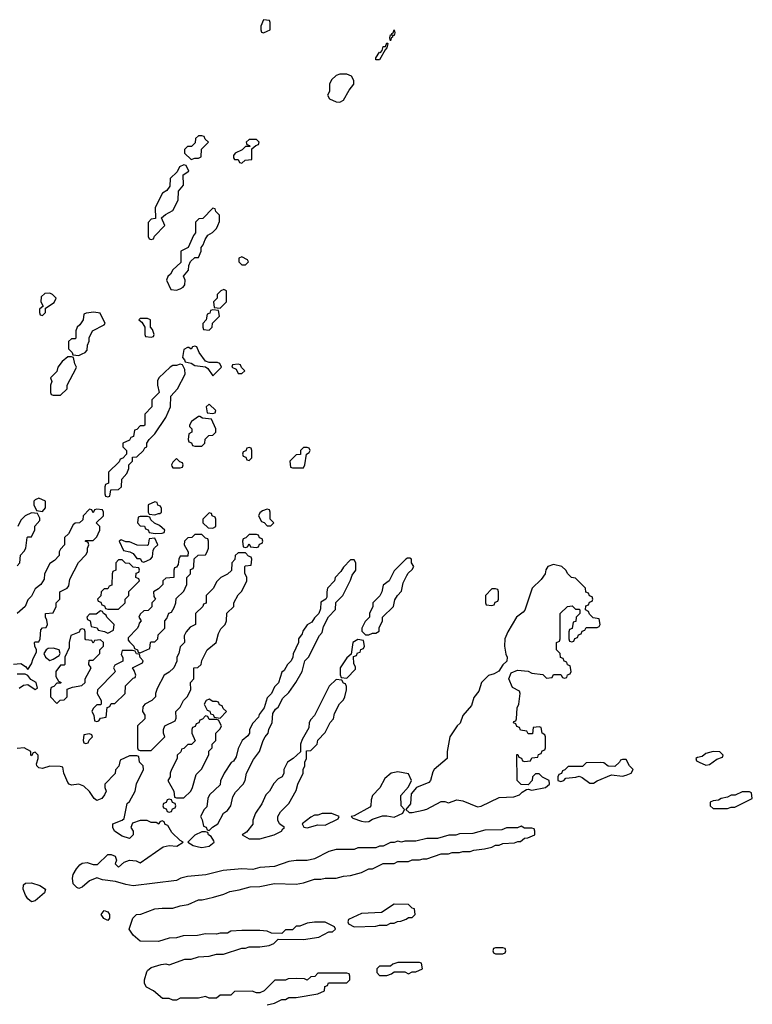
# Model space of a CAD drawing. Header units: inches. Extents: x 2769577 to 2880010, y 685631 to 825129.
# Tile 48 of 155: x 2783825 to 2787866, y 742115 to 747546. Entities that reach past the tile are written whole.
import ezdxf

# ---------------------------------------------------------------- set-up
doc = ezdxf.new("R2010")
doc.units = ezdxf.units.IN
doc.header["$MEASUREMENT"] = 0
doc.layers.add('C7784', color=7, linetype='Continuous')

msp = doc.modelspace()

# ---------------------------------------------------------------- linework, layer by layer
at = {"layer": 'C7784', "color": 4}
for points, elevation in [([(2785170, 747546), (2785154, 747510), (2785154, 747490), (2785158, 747478), (2785170, 747474), (2785190, 747482), (2785206, 747490), (2785206, 747530), (2785202, 747542)], 8), ([(2785870, 747429), (2785866, 747446), (2785870, 747462), (2785878, 747462), (2785878, 747470), (2785885.6, 747474.4), (2785890.7, 747490.7), (2785893.4, 747473.4), (2785890, 747458), (2785882, 747458), (2785882, 747450), (2785874.4, 747445.6)], 4), ([(2785810, 747323.7), (2785790, 747324), (2785790, 747336), (2785810, 747366), (2785814.6, 747365.4), (2785823.2, 747376.8), (2785830, 747397.3), (2785842, 747398), (2785850, 747418), (2785855.3, 747415.3), (2785850.4, 747390), (2785840.5, 747379.5)], 4), ([(2785630, 747246), (2785590, 747246), (2785570, 747238), (2785545.4, 747214.6), (2785534, 747190), (2785534, 747150), (2785522, 747130), (2785534, 747110), (2785570, 747092), (2785590, 747091.3), (2785610, 747102.8), (2785642.7, 747157.3), (2785668, 747190), (2785668, 747210), (2785655.3, 747235.3)], 8), ([(2784830, 746906), (2784810, 746906), (2784794, 746890), (2784792.7, 746867.3), (2784772.7, 746847.3), (2784750, 746846), (2784734, 746830), (2784734, 746810), (2784770, 746774), (2784790, 746782), (2784810, 746782), (2784826, 746790), (2784827.3, 746832.7), (2784866, 746870), (2784847.3, 746887.3), (2784842, 746902)], 8), ([(2785130, 746886), (2785090, 746886), (2785074, 746870), (2785078, 746858), (2785092.7, 746852.7), (2785094, 746846), (2785070, 746846), (2785052, 746828), (2785014, 746810), (2785003.6, 746796.4), (2785003.6, 746783.6), (2785010, 746774), (2785030, 746774), (2785038, 746758), (2785050, 746754), (2785068.4, 746771.6), (2785106, 746774), (2785106, 746834), (2785127.3, 746852.7), (2785142, 746858), (2785146, 746870)], 8), ([(2784730, 746746), (2784705.4, 746734.6), (2784692.7, 746707.3), (2784654, 746670), (2784652.7, 746627.3), (2784636.9, 746603.1), (2784611.6, 746588.4), (2784572, 746510), (2784574, 746450), (2784550, 746446), (2784532.7, 746427.3), (2784534, 746350), (2784538, 746338), (2784550, 746334), (2784562, 746338), (2784567.3, 746352.7), (2784626, 746410), (2784607.3, 746452.7), (2784628.4, 746471.6), (2784670, 746494), (2784698, 746550), (2784700.4, 746599.6), (2784727.3, 746632.7), (2784726, 746690), (2784758, 746710), (2784742, 746742)], 8), ([(2784890, 746506), (2784834, 746450), (2784812.7, 746447.3), (2784794, 746430), (2784794, 746370), (2784783.6, 746356.4), (2784754, 746290), (2784714, 746270), (2784712.7, 746207.3), (2784670, 746166), (2784656.9, 746143.1), (2784642, 746130), (2784634, 746110), (2784658, 746058), (2784690, 746054), (2784710, 746062), (2784726, 746070), (2784736.4, 746083.6), (2784738, 746110), (2784728, 746132), (2784756.4, 746163.6), (2784758, 746190), (2784767.3, 746212.7), (2784790, 746234), (2784810, 746234), (2784826, 746270), (2784826, 746290), (2784836.4, 746303.6), (2784847.3, 746332.7), (2784863.1, 746356.9), (2784888.4, 746371.6), (2784910, 746394), (2784918, 746410), (2784927.3, 746432.7), (2784927.3, 746467.3), (2784907.3, 746487.3), (2784902, 746502)], 8), ([(2785050, 746238), (2785034, 746230), (2785034, 746210), (2785050, 746194), (2785070, 746194), (2785086, 746210), (2785082, 746222)], 8), ([(2783990, 746038), (2783963.6, 746036.4), (2783943.6, 746016.4), (2783942, 745990), (2783954, 745966), (2783934, 745950), (2783934, 745930), (2783938, 745918), (2783950, 745914), (2783966, 745930), (2783966, 745954), (2784014.6, 745985.4), (2784026, 746010), (2784006, 746030)], 8), ([(2784950, 746058), (2784934, 746050), (2784914, 746030), (2784914, 746010), (2784894, 745990), (2784898, 745958), (2784930, 745954), (2784966, 745990), (2784966, 746050)], 8), ([(2784233.6, 745933.6), (2784192, 745928), (2784178, 745922), (2784174, 745890), (2784156.9, 745863.1), (2784142, 745850), (2784134, 745830), (2784134, 745790), (2784130, 745786), (2784110, 745786), (2784094, 745770), (2784094, 745730), (2784114, 745710), (2784118, 745698), (2784150, 745694), (2784170, 745702), (2784186, 745710), (2784196.4, 745723.6), (2784198, 745750), (2784207.3, 745772.7), (2784208.4, 745791.6), (2784226, 745830), (2784290, 745862), (2784295.3, 745870), (2784268, 745928)], 8), ([(2784890, 745946), (2784878, 745942), (2784872.7, 745927.3), (2784858, 745922), (2784854, 745890), (2784834, 745870), (2784834, 745850), (2784838, 745838), (2784870, 745834), (2784886, 745850), (2784887.3, 745872.7), (2784926, 745910), (2784922, 745942)], 8), ([(2784530, 745898), (2784490, 745898), (2784482, 745890), (2784498, 745878), (2784514, 745850), (2784514, 745810), (2784518, 745798), (2784550, 745794), (2784562, 745798), (2784566, 745810), (2784556.4, 745836.4), (2784546, 745850), (2784546, 745890)], 8), ([(2784790, 745746), (2784778, 745742), (2784770, 745728), (2784758, 745738), (2784750, 745738), (2784730, 745726), (2784722, 745682), (2784734, 745670), (2784738, 745658), (2784770, 745652), (2784790, 745638), (2784850, 745632), (2784862.4, 745622.4), (2784890, 745582), (2784938, 745630), (2784928, 745650), (2784914.8, 745654.8), (2784870, 745655.1), (2784850, 745662), (2784815.3, 745710), (2784802, 745742)], 8), ([(2784110, 745686), (2784090, 745686), (2784059.6, 745660.4), (2784034, 745630), (2784030, 745606), (2783994, 745570), (2784002, 745550), (2783994, 745530), (2783994, 745490), (2783998, 745478), (2784010, 745474), (2784050, 745474), (2784086, 745510), (2784086, 745530), (2784136.4, 745623.6), (2784138, 745630), (2784128.4, 745648.4), (2784122, 745682)], 8), ([(2784710, 745646), (2784690, 745638), (2784670, 745638), (2784654, 745630), (2784592, 745570), (2784585.4, 745554.6), (2784584.7, 745530), (2784594, 745490), (2784554, 745450), (2784554, 745410), (2784514, 745370), (2784514, 745310), (2784510, 745306), (2784490, 745306), (2784470, 745286), (2784458, 745282), (2784452.7, 745247.3), (2784438, 745242), (2784430, 745226), (2784394, 745210), (2784394, 745190), (2784414, 745170), (2784414, 745150), (2784392.7, 745127.3), (2784378, 745122), (2784372.7, 745107.3), (2784314, 745050), (2784314, 744990), (2784298, 744982), (2784294, 744970), (2784294, 744930), (2784298, 744918), (2784310, 744914), (2784322, 744918), (2784327.3, 744952.7), (2784370, 744954), (2784386, 744970), (2784388.4, 745011.6), (2784416.4, 745043.6), (2784426, 745070), (2784426, 745090), (2784446, 745110), (2784447.3, 745132.7), (2784470, 745134), (2784508, 745170), (2784515.3, 745184.7), (2784526, 745190), (2784526, 745210), (2784538, 745230), (2784570, 745262), (2784630, 745352), (2784657.2, 745410), (2784658, 745470), (2784695.3, 745510), (2784738, 745590), (2784736.4, 745616.4), (2784722, 745642)], 8), ([(2785030, 745646), (2784998, 745642), (2784994, 745630), (2785018, 745618), (2785030, 745594), (2785050, 745594), (2785066, 745610), (2785047.3, 745627.3), (2785042, 745642)], 8), ([(2784870, 745426), (2784854, 745410), (2784858, 745378), (2784890, 745374), (2784902, 745378), (2784906, 745390)], 8), ([(2784818, 745358), (2784810, 745358), (2784772, 745330), (2784762, 745310), (2784762, 745302), (2784774, 745290), (2784774, 745270), (2784758, 745262), (2784754, 745230), (2784758, 745218), (2784772.7, 745212.7), (2784778, 745198), (2784790, 745194), (2784830, 745194), (2784846, 745210), (2784847.3, 745232.7), (2784868.4, 745251.6), (2784890, 745254), (2784906, 745270), (2784906, 745290), (2784882, 745342), (2784832.7, 745347.3)], 8), ([(2785090, 745186), (2785078, 745182), (2785072.7, 745167.3), (2785058, 745162), (2785054, 745150), (2785058, 745138), (2785072.7, 745132.7), (2785078, 745118), (2785090, 745114), (2785106, 745130), (2785106, 745170), (2785102, 745182)], 8), ([(2785410, 745186), (2785390, 745186), (2785374, 745170), (2785372.7, 745147.3), (2785350, 745146), (2785314, 745110), (2785318, 745078), (2785330, 745074), (2785390, 745074), (2785398, 745090), (2785406, 745150), (2785422, 745158), (2785426, 745170), (2785422, 745182)], 8), ([(2784690, 745126), (2784670, 745106), (2784662, 745090), (2784663.6, 745083.6), (2784670, 745074), (2784710, 745074), (2784722, 745078), (2784726, 745090), (2784722, 745102), (2784707.3, 745107.3)], 8), ([(2783930, 744906), (2783910, 744898), (2783902, 744890), (2783902, 744870), (2783918, 744838), (2783950, 744834), (2783967.3, 744852.7), (2783966, 744890)], 8), ([(2784570, 744886), (2784534, 744870), (2784534, 744830), (2784538, 744818), (2784570, 744814), (2784590, 744822), (2784598, 744822), (2784606, 744830), (2784606, 744850), (2784602, 744862), (2784587.3, 744867.3), (2784582, 744882)], 8), ([(2785190, 744846), (2785163.6, 744836.4), (2785150, 744826), (2785142, 744810), (2785158, 744778), (2785172.7, 744772.7), (2785190, 744754), (2785210, 744754), (2785226, 744770), (2785206, 744790), (2785206, 744830), (2785202, 744842)], 8), ([(2784530, 744806), (2784490, 744806), (2784478, 744802), (2784474, 744770), (2784490, 744754), (2784512.7, 744752.7), (2784518, 744738), (2784532.7, 744732.7), (2784538, 744718), (2784572.7, 744712.7), (2784610, 744714), (2784622, 744718), (2784626, 744730), (2784596.4, 744756.4), (2784568, 744768), (2784547.3, 744787.3), (2784542, 744802)], 8), ([(2784870, 744826), (2784834, 744790), (2784834, 744770), (2784863.6, 744743.6), (2784890, 744742), (2784906, 744750), (2784906, 744790), (2784902, 744802), (2784886, 744810), (2784882, 744822)], 8), ([(2784570, 744686), (2784538, 744682), (2784534, 744650), (2784530, 744646), (2784472.7, 744647.3), (2784430, 744666), (2784410, 744666), (2784383.6, 744676.4), (2784374, 744670), (2784398, 744618), (2784431.6, 744611.6), (2784450, 744602), (2784470, 744574), (2784490, 744574), (2784498, 744558), (2784510, 744554), (2784530, 744562), (2784546, 744570), (2784556.4, 744583.6), (2784560.4, 744619.6), (2784567.3, 744632.7), (2784586, 744650)], 8), ([(2784830, 744706), (2784790, 744706), (2784774, 744690), (2784752.7, 744687.3), (2784734, 744670), (2784732, 744650), (2784754, 744610), (2784752.7, 744587.3), (2784710, 744586), (2784702, 744570), (2784699.6, 744540.4), (2784690, 744526), (2784678, 744522), (2784674, 744510), (2784674, 744470), (2784630, 744466), (2784614, 744450), (2784614, 744430), (2784590, 744406), (2784562, 744390), (2784563.6, 744363.6), (2784574, 744350), (2784554, 744330), (2784552.7, 744307.3), (2784532.7, 744287.3), (2784510, 744286), (2784490, 744266), (2784482, 744250), (2784494, 744230), (2784483.6, 744216.4), (2784479.6, 744200.4), (2784472.7, 744187.3), (2784423.6, 744136.4), (2784423.6, 744123.6), (2784430, 744114), (2784454, 744090), (2784458, 744078), (2784474, 744070), (2784478, 744058), (2784490, 744054), (2784510, 744062), (2784542, 744078), (2784546, 744110), (2784550, 744114), (2784570, 744114), (2784586, 744130), (2784588, 744152), (2784626, 744190), (2784626, 744230), (2784636.4, 744243.6), (2784647.3, 744272.7), (2784662, 744278), (2784676.4, 744303.6), (2784686, 744330), (2784687.3, 744352.7), (2784730, 744394), (2784738, 744410), (2784746, 744430), (2784746, 744470), (2784766, 744490), (2784767.3, 744512.7), (2784782, 744518), (2784786, 744530), (2784787.3, 744572.7), (2784808.4, 744591.6), (2784850, 744594), (2784858, 744610), (2784866, 744630), (2784866, 744670), (2784862, 744682), (2784850, 744686)], 8), ([(2785130, 744706), (2785090, 744706), (2785072.7, 744687.3), (2785058, 744682), (2785054, 744670), (2785058, 744638), (2785070, 744634), (2785082, 744638), (2785090, 744654), (2785098, 744638), (2785130, 744634), (2785142, 744638), (2785147.3, 744652.7), (2785162, 744658), (2785166, 744670), (2785162, 744682), (2785147.3, 744687.3), (2785142, 744702)], 8), ([(2784390, 744566), (2784370, 744566), (2784354, 744550), (2784354, 744510), (2784338, 744502), (2784334, 744490), (2784332.7, 744427.3), (2784318, 744422), (2784310, 744406), (2784290, 744406), (2784274, 744390), (2784272.7, 744367.3), (2784254, 744350), (2784258, 744338), (2784272.7, 744332.7), (2784278, 744318), (2784292.7, 744312.7), (2784298, 744298), (2784310, 744294), (2784370, 744294), (2784406, 744330), (2784406, 744350), (2784426, 744370), (2784427.3, 744392.7), (2784486, 744450), (2784482, 744462), (2784466, 744470), (2784467.3, 744492.7), (2784482, 744498), (2784486, 744510), (2784482, 744522), (2784450, 744526), (2784430, 744546), (2784407.3, 744547.3)], 8), ([(2785070, 744606), (2785030, 744606), (2785014, 744590), (2785011.6, 744568.4), (2784994, 744550), (2784992.7, 744507.3), (2784971.6, 744488.4), (2784934, 744470), (2784910, 744446), (2784894, 744410), (2784854, 744370), (2784852.7, 744327.3), (2784838, 744322), (2784834, 744310), (2784794, 744270), (2784794, 744210), (2784765.4, 744194.6), (2784742, 744170), (2784732.7, 744147.3), (2784734, 744110), (2784710, 744086), (2784702, 744050), (2784692, 744030), (2784691.6, 744008.4), (2784674, 743970), (2784650, 743946), (2784622, 743930), (2784583.6, 743856.4), (2784574, 743830), (2784574, 743810), (2784554, 743790), (2784514, 743770), (2784503.6, 743756.4), (2784502, 743730), (2784514, 743710), (2784514, 743690), (2784474, 743650), (2784474, 743530), (2784478, 743518), (2784490, 743514), (2784550, 743514), (2784626, 743590), (2784618, 743610), (2784618, 743630), (2784626, 743650), (2784682, 743678), (2784687.3, 743692.7), (2784686, 743730), (2784710, 743754), (2784728.7, 743791.3), (2784748, 743810), (2784768, 743850), (2784766, 743890), (2784786, 743910), (2784786, 743970), (2784807.3, 743972.7), (2784826, 743990), (2784828.4, 744011.6), (2784858, 744070), (2784908, 744110), (2784920.4, 744159.6), (2784934.6, 744185.4), (2784958, 744210), (2784966, 744230), (2784967.3, 744272.7), (2785006, 744310), (2785006, 744330), (2785030, 744374), (2785050, 744394), (2785078, 744450), (2785078, 744470), (2785067.3, 744492.7), (2785066, 744530), (2785070, 744534), (2785102, 744538), (2785106, 744570), (2785102, 744582), (2785087.3, 744587.3)], 8), ([(2785670, 744566), (2785650, 744566), (2785610, 744526), (2785596.9, 744503.1), (2785564.7, 744470), (2785562, 744450), (2785522, 744410), (2785518, 744390), (2785519.6, 744360.4), (2785514, 744350), (2785486.4, 744333.6), (2785483.6, 744296.4), (2785474, 744270), (2785450, 744246), (2785436.9, 744223.1), (2785410, 744208), (2785386.4, 744173.6), (2785382, 744158), (2785362, 744130), (2785362, 744110), (2785332.7, 744047.3), (2785332, 744030), (2785322, 744010), (2785302, 743990), (2785283.6, 743956.4), (2785270, 743946), (2785251.6, 743888.4), (2785230, 743866), (2785214, 743830), (2785190, 743806), (2785174, 743750), (2785146.4, 743713.6), (2785142, 743698), (2785110, 743666), (2785092, 743630), (2785092, 743610), (2785083.6, 743596.4), (2785052, 743570), (2785030, 743526), (2785019.6, 743480.4), (2785003.6, 743456.4), (2784991.6, 743448.4), (2784952, 743390), (2784932.7, 743347.3), (2784930, 743326), (2784871.3, 743270), (2784862, 743250), (2784856, 743204), (2784842, 743190), (2784822, 743150), (2784831.6, 743131.6), (2784838, 743098), (2784852.7, 743092.7), (2784858, 743078), (2784870, 743074), (2784888, 743092), (2784918, 743110), (2784948, 743170), (2784970, 743184.7), (2784988.7, 743210), (2785001.2, 743258.8), (2785014.6, 743285.4), (2785058, 743330), (2785068, 743350), (2785075.3, 743390), (2785114.6, 743465.4), (2785148, 743510), (2785168, 743570), (2785178, 743590), (2785195.3, 743610), (2785198, 743630), (2785218, 743670), (2785220.4, 743719.6), (2785236.4, 743743.6), (2785250, 743754), (2785276.4, 743803.6), (2785310, 743834), (2785348, 743890), (2785382, 743950), (2785398, 744010), (2785418, 744030), (2785478, 744150), (2785493.6, 744166.4), (2785500.4, 744199.6), (2785527.3, 744252.7), (2785567.3, 744292.7), (2785568, 744332), (2785608, 744370), (2785650, 744454), (2785658, 744482), (2785678, 744510), (2785678, 744550)], 8), ([(2785976.4, 744576.4), (2785963.6, 744576.4), (2785954, 744570), (2785890, 744506), (2785862, 744450), (2785830, 744426), (2785822, 744390), (2785811.3, 744368.7), (2785772, 744330), (2785772, 744310), (2785754, 744270), (2785754, 744250), (2785730, 744226), (2785712, 744190), (2785712.7, 744172.7), (2785732.7, 744152.7), (2785750, 744152), (2785770, 744162), (2785790, 744162), (2785807.3, 744172.7), (2785808.4, 744191.6), (2785826, 744230), (2785826, 744250), (2785886, 744310), (2785894.6, 744345.4), (2785908, 744370), (2785930, 744394), (2785940.4, 744439.6), (2785960.4, 744479.6), (2785967.3, 744492.7), (2785990, 744514), (2785998, 744530), (2785986, 744550), (2785986, 744570)], 8), ([(2786770, 744541.2), (2786738, 744530), (2786727.7, 744512.3), (2786722.8, 744490), (2786701.4, 744458.6), (2786651.3, 744410), (2786611, 744289), (2786602.8, 744277.2), (2786564.7, 744250), (2786518, 744170), (2786501, 744130), (2786498.8, 744090), (2786505.4, 744045.4), (2786514, 744030), (2786512.7, 744007.3), (2786490, 743988), (2786466.8, 743953.2), (2786442, 743938), (2786410, 743928), (2786372, 743890), (2786358, 743842), (2786330, 743808), (2786316.3, 743763.7), (2786270, 743708), (2786254, 743666), (2786238, 743650), (2786198, 743590), (2786182, 743510), (2786182, 743470), (2786111.3, 743410), (2786102.8, 743397.2), (2786091.1, 743348.9), (2786081, 743339), (2786014, 743310), (2785983.6, 743276.4), (2785979.6, 743220.4), (2785954, 743190), (2785972.7, 743172.7), (2785990, 743172), (2786050, 743186), (2786070, 743191.3), (2786150, 743234), (2786170, 743234), (2786190, 743226.8), (2786236.5, 743243.5), (2786270, 743237.3), (2786350, 743204.9), (2786370, 743207.7), (2786470, 743256.3), (2786550, 743259.1), (2786582, 743270), (2786595.5, 743284.5), (2786620.4, 743299.6), (2786630, 743302), (2786650, 743296), (2786726, 743310), (2786748, 743330), (2786746, 743350), (2786708.4, 743368.4), (2786690, 743386), (2786670, 743386), (2786654, 743370), (2786652, 743350), (2786630, 743326), (2786590, 743328), (2786568, 743350), (2786567.3, 743492.7), (2786572.7, 743492.7), (2786578, 743478), (2786592.7, 743472.7), (2786598, 743458), (2786610, 743454), (2786642, 743458), (2786650, 743474), (2786682, 743478), (2786687.3, 743492.7), (2786702, 743498), (2786707.3, 743512.7), (2786722, 743518), (2786726, 743530), (2786726, 743590), (2786722, 743602), (2786706, 743610), (2786702, 743642), (2786690, 743646), (2786658, 743642), (2786652.7, 743607.3), (2786630, 743606), (2786622, 743622), (2786587.3, 743627.3), (2786582, 743642), (2786567.3, 743647.3), (2786562, 743662), (2786548, 743668), (2786550, 743674), (2786562, 743678), (2786566, 743690), (2786568, 743750), (2786578, 743770), (2786586, 743830), (2786582, 743842), (2786543.1, 743863.1), (2786522, 743910), (2786536.4, 743943.6), (2786570, 743958), (2786630, 743952), (2786650, 743942), (2786710, 743934), (2786730, 743914), (2786762, 743918), (2786770, 743934), (2786810, 743934), (2786818, 743918), (2786830, 743914), (2786842, 743918), (2786847.3, 743932.7), (2786862, 743938), (2786866, 743950), (2786862, 743982), (2786847.3, 743987.3), (2786842, 744002), (2786827.3, 744007.3), (2786822, 744022), (2786807.3, 744027.3), (2786806, 744050), (2786786, 744070), (2786786, 744110), (2786802, 744118), (2786806, 744130), (2786806, 744270), (2786846, 744310), (2786872, 744312), (2786890, 744294), (2786910, 744294), (2786914, 744290), (2786914, 744270), (2786894, 744250), (2786892.7, 744227.3), (2786878, 744222), (2786872.7, 744187.3), (2786858, 744182), (2786854, 744170), (2786854, 744130), (2786858, 744118), (2786870, 744114), (2786882, 744118), (2786887.3, 744132.7), (2786902, 744138), (2786907.3, 744152.7), (2786922, 744158), (2786927.3, 744172.7), (2786942, 744178), (2786950, 744194), (2787010, 744194), (2787022, 744198), (2787026, 744210), (2787022, 744242), (2786987.3, 744247.3), (2786967.3, 744267.3), (2786962, 744282), (2786946, 744290), (2786947.3, 744312.7), (2786962, 744318), (2786967.3, 744332.7), (2786982, 744338), (2786986, 744350), (2786982, 744362), (2786967.3, 744367.3), (2786962, 744382), (2786947.3, 744387.3), (2786946, 744410), (2786890, 744466), (2786868.9, 744468.9), (2786848.9, 744488.9), (2786838, 744510), (2786815.3, 744530)], 8), ([(2786450, 744406), (2786430, 744406), (2786394, 744370), (2786394, 744330), (2786398, 744318), (2786430, 744314), (2786442, 744318), (2786447.3, 744332.7), (2786462, 744338), (2786466, 744350), (2786466, 744390), (2786462, 744402)], 8), ([(2784270, 744286), (2784247.3, 744267.3), (2784210, 744266), (2784194, 744250), (2784198, 744238), (2784214, 744230), (2784218, 744198), (2784251.6, 744191.6), (2784258, 744178), (2784291.6, 744171.6), (2784310, 744162), (2784342, 744178), (2784346, 744210), (2784306, 744250), (2784302, 744262), (2784286, 744270), (2784282, 744282)], 8), ([(2784170, 744186), (2784158, 744182), (2784152.7, 744167.3), (2784106.8, 744150), (2784098, 744110), (2784098, 744082), (2784074, 744030), (2784074, 743990), (2784070, 743986), (2784050, 743986), (2784024.7, 743950), (2784023.6, 743923.6), (2784038, 743898), (2784054, 743890), (2784050, 743886), (2784030, 743886), (2784012.7, 743867.3), (2783998, 743862), (2783994, 743850), (2783994, 743810), (2784030, 743774), (2784047.3, 743792.7), (2784070, 743794), (2784086, 743810), (2784087.3, 743852.7), (2784116.4, 743863.6), (2784167.3, 743872.7), (2784186, 743890), (2784186, 743910), (2784218, 743970), (2784206, 743990), (2784207.3, 744012.7), (2784230, 744014), (2784266, 744050), (2784266, 744070), (2784286, 744090), (2784286, 744110), (2784270, 744126), (2784238, 744122), (2784230, 744106), (2784222, 744122), (2784190, 744126), (2784186, 744130), (2784186, 744170), (2784182, 744182)], 8), ([(2785690, 744128), (2785662, 744110), (2785654, 744046), (2785630, 744026), (2785592, 743970), (2785592.7, 743932.7), (2785598, 743918), (2785630, 743914), (2785676.4, 743963.6), (2785676.4, 743976.4), (2785667.3, 743992.7), (2785666, 744034), (2785682, 744038), (2785687.3, 744052.7), (2785702, 744058), (2785707.3, 744072.7), (2785722, 744078), (2785726, 744090), (2785722, 744122)], 8), ([(2784010, 744079.6), (2783982, 744078), (2783971, 744070), (2783958, 744050), (2783966.8, 744030), (2783990, 744010.8), (2784010, 744018.8), (2784042, 744038), (2784048.7, 744050), (2784042, 744070)], 8), ([(2784447.3, 744067.3), (2784390, 744066), (2784384.7, 744044.7), (2784392.7, 744027.3), (2784392.7, 744007.3), (2784350, 743986), (2784342, 743970), (2784351.6, 743951.6), (2784350, 743946), (2784254, 743850), (2784252, 743830), (2784274, 743790), (2784274, 743770), (2784270, 743766), (2784250, 743766), (2784230, 743746), (2784222, 743730), (2784234, 743710), (2784238, 743678), (2784250, 743674), (2784262, 743678), (2784270, 743694), (2784302, 743698), (2784307.3, 743752.7), (2784322, 743758), (2784330, 743774), (2784350, 743774), (2784406, 743830), (2784408.4, 743871.6), (2784450, 743914), (2784462, 743918), (2784466, 743930), (2784456.4, 743956.4), (2784446, 743970), (2784502, 743998), (2784506, 744010), (2784488.4, 744028.4), (2784486, 744046), (2784468.4, 744048.4), (2784462, 744062)], 8), ([(2785570, 743906), (2785532, 743870), (2785451.6, 743708.4), (2785430, 743686), (2785422, 743670), (2785419.6, 743640.4), (2785383.6, 743576.4), (2785374, 743550), (2785372.7, 743507.3), (2785334, 743470), (2785302, 743450), (2785282, 743410), (2785282, 743390), (2785272, 743370), (2785250, 743358), (2785226.4, 743333.6), (2785202, 743290), (2785182, 743270), (2785159.8, 743220.2), (2785124.7, 743170), (2785111.3, 743130), (2785110.9, 743109.1), (2785074.8, 743065.2), (2785052, 743050), (2785090, 743028), (2785150, 743028.4), (2785228.7, 743050), (2785268.7, 743070), (2785276.4, 743083.6), (2785286, 743090), (2785258, 743110), (2785248, 743130), (2785248, 743150), (2785263.1, 743176.9), (2785310, 743222), (2785350, 743294), (2785358, 743330), (2785388, 743390), (2785388, 743410), (2785398, 743430), (2785398, 743450), (2785406, 743470), (2785407.3, 743512.7), (2785430, 743514), (2785466, 743550), (2785468.4, 743571.6), (2785510, 743614), (2785538, 743670), (2785555.3, 743690), (2785560.4, 743719.6), (2785588.4, 743771.6), (2785610, 743794), (2785618, 743810), (2785628, 743850), (2785627.3, 743867.3), (2785622, 743882), (2785610, 743886), (2785602, 743902)], 8), ([(2784870, 743798), (2784854, 743790), (2784842, 743770), (2784858, 743738), (2784872.7, 743732.7), (2784878, 743718), (2784892.7, 743712.7), (2784898, 743698), (2784930, 743694), (2784966, 743730), (2784947.3, 743747.3), (2784942, 743762), (2784927.3, 743767.3), (2784922, 743782), (2784910, 743786), (2784890, 743786)], 8), ([(2784850, 743706), (2784832.7, 743687.3), (2784818, 743682), (2784812.7, 743667.3), (2784798, 743662), (2784792.7, 743647.3), (2784778, 743642), (2784774, 743630), (2784774, 743610), (2784792.7, 743567.3), (2784771.6, 743548.4), (2784752.7, 743547.3), (2784730, 743526), (2784718, 743522), (2784712.7, 743507.3), (2784694, 743490), (2784694, 743470), (2784662, 743410), (2784654, 743390), (2784654, 743370), (2784642, 743350), (2784674, 743290), (2784678, 743258), (2784690, 743254), (2784730, 743254), (2784768, 743290), (2784778, 743310), (2784798, 743382), (2784830, 743414), (2784867.3, 743492.7), (2784868, 743512), (2784886, 743530), (2784886, 743550), (2784906, 743570), (2784906, 743610), (2784930, 743634), (2784938, 743650), (2784922, 743682), (2784910, 743686), (2784870, 743686), (2784862, 743702)], 8), ([(2784210, 743606), (2784178, 743602), (2784174, 743570), (2784178, 743558), (2784190, 743554), (2784202, 743558), (2784207.3, 743572.7), (2784226, 743590), (2784222, 743602)], 8), ([(2787650, 743508.7), (2787610, 743498), (2787590, 743482), (2787563.6, 743476.4), (2787554, 743470), (2787558, 743458), (2787572, 743450), (2787610, 743434.8), (2787630, 743437.3), (2787670, 743467.7), (2787702, 743478), (2787706, 743490), (2787687.3, 743507.3)], 8), ([(2787170, 743466), (2787150, 743466), (2787138, 743462), (2787134, 743450), (2787107.3, 743427.3), (2787070, 743428), (2787047.3, 743447.3), (2787030, 743448), (2786950, 743446), (2786930, 743426), (2786850, 743426), (2786832.7, 743407.3), (2786818, 743402), (2786812.7, 743387.3), (2786798, 743382), (2786794, 743370), (2786794, 743350), (2786810, 743344.7), (2786826, 743350), (2786838, 743362), (2786892.5, 743367.5), (2786910, 743374), (2786926.8, 743366.8), (2786970, 743334.8), (2786990, 743334.8), (2787010, 743347.7), (2787090, 743381), (2787150, 743374), (2787170, 743378.8), (2787198, 743390), (2787208, 743410), (2787188, 743430)], 8), ([(2785910, 743398), (2785874, 743390), (2785839.6, 743360.4), (2785811.3, 743308.7), (2785770, 743266), (2785763.6, 743243.6), (2785762, 743210), (2785756.9, 743203.1), (2785670, 743154), (2785654, 743150), (2785662, 743142), (2785710, 743124.9), (2785730, 743120.7), (2785750, 743124), (2785770, 743136), (2785826, 743154), (2785850, 743154.8), (2785890, 743148), (2785938, 743170), (2785948, 743190), (2785928, 743210), (2785927.3, 743267.3), (2785970, 743314), (2785986, 743350), (2785970, 743386)], 8), ([(2787850, 743286), (2787810, 743286), (2787771.6, 743268.4), (2787750, 743268), (2787730, 743258), (2787694, 743250), (2787679.6, 743240.4), (2787650, 743238), (2787634, 743230), (2787634, 743210), (2787650, 743194), (2787730, 743194), (2787750, 743202), (2787770, 743202), (2787866, 743250), (2787862, 743282)], 8), ([(2784650, 743246), (2784638, 743242), (2784632.7, 743227.3), (2784618, 743222), (2784614, 743210), (2784618, 743198), (2784632.7, 743192.7), (2784638, 743178), (2784650, 743174), (2784662, 743178), (2784667.3, 743192.7), (2784682, 743198), (2784686, 743210), (2784682, 743222), (2784667.3, 743227.3), (2784662, 743242)], 8), ([(2785547.3, 743167.3), (2785492.7, 743167.3), (2785470, 743158), (2785450, 743158), (2785430, 743148), (2785382, 743110), (2785391.6, 743091.6), (2785410, 743088.4), (2785470, 743104), (2785510, 743102.8), (2785582, 743138), (2785586, 743150)], 8), ([(2784850, 743066), (2784830, 743066), (2784790, 743048), (2784752, 743010), (2784782, 742990), (2784810, 742983.8), (2784830, 742980.5), (2784870, 742986.8), (2784898, 743010), (2784896.4, 743016.4), (2784880.4, 743040.4), (2784866, 743050), (2784862, 743062)], 8), ([(2783890, 742679.5), (2783870, 742697), (2783856.8, 742716.8), (2783843, 742750), (2783845.8, 742774.2), (2783856.6, 742783.4), (2783890, 742784.9), (2783934.8, 742770), (2783966.8, 742750), (2783961, 742730), (2783910, 742686)], 8), ([(2785890, 742668), (2785819.6, 742620.4), (2785710, 742615.3), (2785638, 742582), (2785634, 742570), (2785638, 742558), (2785670, 742542), (2785790, 742546), (2785810, 742552), (2785850, 742552), (2785870, 742562), (2785890, 742562), (2785908.4, 742571.6), (2785927.3, 742572.7), (2785956.4, 742583.6), (2785970, 742594), (2785990, 742594), (2786006, 742610), (2786002, 742642), (2785990, 742646), (2785970, 742666)], 8), ([(2784310, 742577.2), (2784288.5, 742588.5), (2784274.5, 742610), (2784290, 742632.4), (2784310, 742624), (2784319.3, 742610), (2784320.7, 742590)], 8), ([(2786490, 742426), (2786450, 742426), (2786438, 742422), (2786434, 742410), (2786438, 742398), (2786450, 742394), (2786490, 742394), (2786502, 742398), (2786506, 742410), (2786502, 742422)], 8), ([(2786030, 742346), (2785910, 742346), (2785883.6, 742336.4), (2785870, 742326), (2785810, 742326), (2785794, 742310), (2785794, 742290), (2785810, 742274), (2785850, 742274), (2785876.4, 742283.6), (2785890, 742294), (2785950, 742294), (2785970, 742282), (2785990, 742294), (2786010, 742294), (2786046, 742310), (2786042, 742342)], 8)]:
    msp.add_lwpolyline(points, close=True, dxfattribs=dict(at, elevation=elevation))
at = {"layer": 'C7784', "color": 4, "elevation": 8}
for points in [[(2783790, 743991), (2783830, 743994.8), (2783857.3, 743977.3), (2783870, 743962), (2783890, 743992), (2783898.6, 744021.4), (2783916.4, 744056.4), (2783918, 744070), (2783908, 744090), (2783906, 744110), (2783910, 744114), (2783930, 744114), (2783938, 744130), (2783940.4, 744179.6), (2783950, 744192), (2783970, 744194), (2783978, 744210), (2783974.6, 744234.6), (2783966, 744250), (2783966, 744270), (2784010, 744274), (2784026, 744310), (2784026, 744330), (2784046, 744350), (2784046, 744390), (2784086, 744410), (2784096.4, 744423.6), (2784100.4, 744459.6), (2784148.4, 744551.6), (2784190, 744594), (2784198, 744610), (2784198, 744630), (2784206, 744650), (2784202, 744662), (2784186, 744670), (2784190, 744674), (2784230, 744674), (2784250, 744694), (2784258, 744710), (2784266, 744730), (2784266, 744750), (2784246, 744770), (2784286, 744810), (2784286, 744830), (2784282, 744842), (2784250, 744846), (2784238, 744842), (2784230, 744826), (2784222, 744842), (2784210, 744846), (2784174, 744810), (2784172.7, 744787.3), (2784154, 744770), (2784130, 744768), (2784119.6, 744760.4), (2784094, 744710), (2784072, 744690), (2784071.6, 744648.4), (2784050, 744626), (2784042, 744610), (2784042, 744590), (2784016.9, 744563.1), (2783990, 744546), (2783962, 744490), (2783959.6, 744460.4), (2783942, 744430), (2783910, 744406), (2783890, 744366), (2783870, 744346), (2783854, 744310), (2783811.3, 744270)], [(2783810, 744534), (2783826, 744550), (2783828.4, 744591.6), (2783850, 744614), (2783858, 744630), (2783866, 744690), (2783870, 744694), (2783890, 744694), (2783907.3, 744732.7), (2783908.4, 744751.6), (2783936.4, 744783.6), (2783936.4, 744796.4), (2783922, 744822), (2783890, 744826), (2783854, 744810), (2783830, 744786), (2783814, 744750)], [(2783822, 743858), (2783845.6, 743874.4), (2783870, 743879.1), (2783910, 743852), (2783922, 743858), (2783915.3, 743890), (2783886.3, 743906.3), (2783870, 743928.7), (2783855.3, 743935.3), (2783810, 743936)], [(2785190, 742111.3), (2785230, 742122), (2785270, 742142), (2785290, 742142), (2785310, 742152), (2785350, 742152), (2785470, 742172), (2785506, 742190), (2785507.3, 742212.7), (2785522, 742218), (2785527.3, 742232.7), (2785630, 742234), (2785646, 742250), (2785646, 742270), (2785642, 742282), (2785630, 742286), (2785470, 742286), (2785452.7, 742267.3), (2785430, 742266), (2785410, 742248), (2785395.3, 742255.3), (2785350, 742258), (2785305.4, 742254.6), (2785290, 742248), (2785232.7, 742247.3), (2785174, 742190), (2785150, 742178), (2785130, 742178), (2785107.3, 742187.3), (2785010, 742186), (2784990, 742166), (2784930, 742166), (2784910, 742148), (2784870, 742148), (2784850, 742158), (2784811.3, 742148.7), (2784710, 742148), (2784690, 742138), (2784670, 742138), (2784650, 742146), (2784612.7, 742147.3), (2784562, 742190), (2784524, 742210), (2784512.7, 742230), (2784512.7, 742250), (2784526.3, 742293.7), (2784530, 742302), (2784550, 742318), (2784604.7, 742335.3), (2784630, 742338), (2784650, 742332), (2784736.4, 742363.6), (2784770, 742364.7), (2784810, 742376), (2784870, 742381), (2784910, 742391.3), (2784948.4, 742391.6), (2785050, 742424.7), (2785070, 742424.7), (2785090, 742432), (2785150, 742432), (2785200.4, 742439.6), (2785226, 742450), (2785250, 742474), (2785390, 742472), (2785474.6, 742485.4), (2785530, 742514), (2785550, 742514), (2785566, 742530), (2785562, 742542), (2785510, 742568), (2785450, 742568), (2785410, 742562), (2785370, 742546), (2785350, 742546), (2785330, 742526), (2785290, 742526), (2785270, 742506), (2785212.7, 742507.3), (2785190, 742518), (2785150, 742522), (2785050, 742522), (2784990, 742518), (2784970, 742508), (2784930, 742508), (2784910, 742502), (2784850, 742504), (2784805.4, 742494.6), (2784727.1, 742492.9), (2784690, 742482), (2784650, 742479), (2784590, 742462), (2784490, 742464), (2784450, 742495.3), (2784429.3, 742530), (2784448.7, 742590), (2784469, 742611), (2784492.7, 742612.7), (2784570, 742641), (2784610, 742646), (2784670, 742644.7), (2784710, 742658), (2784754.6, 742665.4), (2784810, 742692), (2784832, 742692), (2784893.6, 742706.4), (2784950, 742722), (2784983.1, 742736.9), (2785034.6, 742745.4), (2785096.4, 742763.6), (2785150, 742764.7), (2785230, 742782), (2785350, 742778), (2785390, 742784.7), (2785450, 742804.7), (2785485.4, 742805.4), (2785510, 742811.3), (2785570, 742811.3), (2785610, 742822), (2785650, 742824.7), (2785710, 742842), (2785750, 742862), (2785770, 742862), (2785830, 742892), (2785890, 742892), (2785910, 742902), (2785970, 742902), (2785990, 742911.3), (2786030, 742911.3), (2786050, 742918), (2786070, 742918), (2786150, 742944.7), (2786190, 742944.7), (2786210, 742951.3), (2786250, 742952), (2786270, 742958), (2786310, 742958), (2786330, 742964.7), (2786388.4, 742971.6), (2786430, 742982), (2786450, 742992), (2786470, 742992), (2786490, 743002), (2786554.6, 743005.4), (2786572.7, 743012.7), (2786587.3, 743012.7), (2786608.4, 743031.6), (2786627.3, 743032.7), (2786666, 743050), (2786666, 743070), (2786662, 743082), (2786650, 743086), (2786610, 743086), (2786590, 743098), (2786570, 743088), (2786510, 743088), (2786483.6, 743076.4), (2786390, 743075.3), (2786323.6, 743056.4), (2786250, 743055.3), (2786230, 743048.7), (2786191.6, 743048.4), (2786130, 743028.7), (2786070, 743028.7), (2786010, 743015.3), (2785950, 743015.3), (2785930, 743008.7), (2785910, 743015.3), (2785890, 743008), (2785870, 743008), (2785830, 742988), (2785810, 742988), (2785790, 742978), (2785690, 742978), (2785670, 742968.7), (2785570, 742968), (2785530, 742958), (2785450, 742918), (2785410, 742908), (2785350, 742908), (2785310, 742902), (2785230, 742875.3), (2785150, 742868.7), (2785110, 742858), (2785050, 742862), (2784946.4, 742853.6), (2784850.9, 742829.1), (2784750, 742819), (2784714, 742810), (2784690, 742798), (2784450, 742769), (2784410, 742775.3), (2784352.7, 742792.7), (2784282, 742802), (2784250, 742812.7), (2784210, 742796.3), (2784170, 742761.2), (2784150, 742754), (2784139, 742759), (2784120.2, 742780.2), (2784116.2, 742810), (2784119.6, 742830), (2784137.4, 742862.6), (2784155.6, 742884.4), (2784170, 742894), (2784196.8, 742896.8), (2784230, 742886.8), (2784253.2, 742886.8), (2784310, 742941), (2784330, 742941), (2784351.1, 742931.1), (2784358, 742910), (2784352, 742890), (2784370, 742872), (2784401.6, 742898.4), (2784429.4, 742910.6), (2784466.7, 742906.7), (2784490, 742896), (2784616.2, 742983.8), (2784650, 742991), (2784692, 742988), (2784726, 743010), (2784710, 743018), (2784663.1, 743063.1), (2784642, 743102), (2784627.3, 743107.3), (2784622, 743122), (2784610, 743126), (2784598, 743122), (2784592, 743108), (2784578, 743118), (2784550, 743118), (2784528.4, 743128.4), (2784490, 743129), (2784446.4, 743113.6), (2784438, 743090), (2784451.3, 743070), (2784451.3, 743050), (2784430, 743028.7), (2784390, 743042), (2784348, 743070), (2784338, 743090), (2784338, 743110), (2784390, 743131.3), (2784400.4, 743139.6), (2784418, 743222), (2784430, 743234), (2784462, 743290), (2784468.4, 743331.6), (2784508, 743410), (2784506, 743430), (2784486, 743450), (2784482, 743482), (2784470, 743486), (2784430, 743486), (2784378, 743462), (2784371.6, 743428.4), (2784352.7, 743407.3), (2784351.6, 743388.4), (2784294, 743330), (2784294, 743310), (2784302, 743290), (2784292, 743270), (2784278, 743250), (2784250, 743239), (2784235.3, 743250), (2784210, 743288.7), (2784178, 743318), (2784150, 743328.7), (2784110, 743324), (2784098, 743330), (2784090, 743338), (2784068, 743390), (2784062, 743422), (2784047.3, 743427.3), (2783990, 743429), (2783950, 743415.3), (2783930, 743419), (2783919, 743430), (2783918, 743442), (2783926, 743470), (2783926, 743490), (2783910, 743506), (2783898, 743502), (2783890, 743486), (2783886, 743490), (2783886, 743510), (2783848.7, 743528.7), (2783810, 743526)]]:
    msp.add_lwpolyline(points, dxfattribs=at)

doc.saveas('drawing.dxf')
